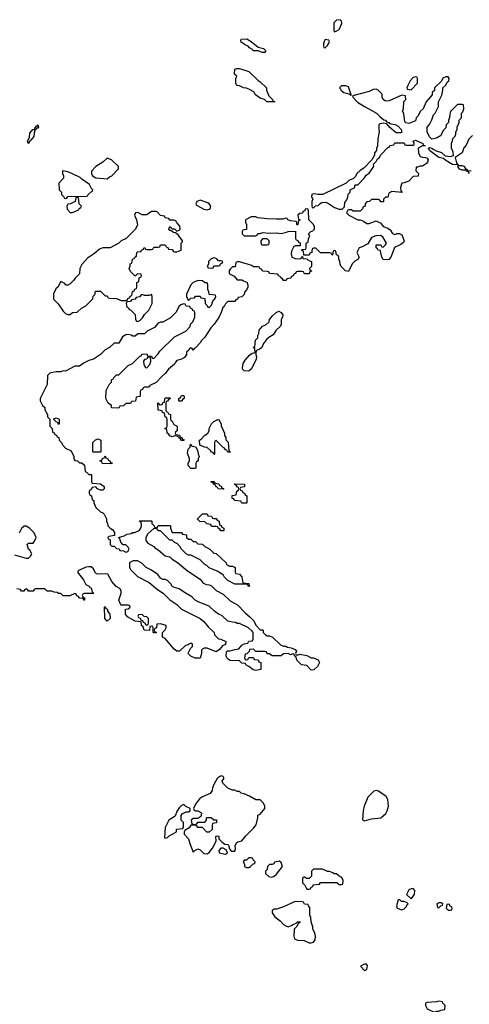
# Model space of a CAD drawing. Header units: inches. Extents: x 2710684 to 2828758, y 857022 to 965663.
# Tile 204 of 256: x 2740274 to 2744153, y 923502 to 931998. Entities that reach past the tile are written whole.
import ezdxf

# ---------------------------------------------------------------- set-up
doc = ezdxf.new("R2010")
doc.units = ezdxf.units.IN
doc.header["$MEASUREMENT"] = 0
doc.layers.add('C7942', color=7, linetype='Continuous')
doc.layers.add('C7943', color=7, linetype='Continuous')

msp = doc.modelspace()

# ---------------------------------------------------------------- linework, layer by layer
at = {"layer": 'C7942', "color": 4, "elevation": 12}
for points in [[(2742617.9, 930000), (2742616.9, 929976.9), (2742622, 929950), (2742650, 929938), (2742690, 929934), (2742702, 929938), (2742707.3, 929952.7), (2742714, 929954), (2742718, 929938), (2742750, 929934), (2742763.6, 929923.6), (2742792.7, 929912.7), (2742791.6, 929868.4), (2742774, 929850), (2742778, 929838), (2742790, 929834), (2742792.7, 929827.3), (2742778, 929822), (2742770, 929806), (2742730, 929806), (2742722, 929822), (2742710, 929826), (2742670, 929826), (2742658, 929822), (2742652.7, 929807.3), (2742638, 929802), (2742632.7, 929787.3), (2742618, 929782), (2742612.7, 929767.3), (2742578, 929762), (2742571.6, 929748.4), (2742550, 929748), (2742542, 929762), (2742526, 929770), (2742522, 929782), (2742507.3, 929787.3), (2742502, 929802), (2742430, 929808), (2742422, 929822), (2742410, 929826), (2742370, 929828), (2742362, 929842), (2742346, 929850), (2742342, 929862), (2742330, 929866), (2742290, 929866), (2742276.4, 929876.4), (2742171.6, 929908.4), (2742152, 929908), (2742138, 929902), (2742134, 929866), (2742110, 929866), (2742090, 929846), (2742082, 929830), (2742082, 929810), (2742084.7, 929804.7), (2742123.6, 929783.6), (2742150, 929754), (2742190, 929754), (2742203.6, 929743.6), (2742232.7, 929732.7), (2742242, 929710), (2742242, 929690), (2742234, 929670), (2742212.7, 929647.3), (2742210, 929626), (2742190, 929606), (2742158, 929602), (2742152.7, 929587.3), (2742138, 929582), (2742130, 929566), (2742070, 929566), (2742050, 929546), (2742036.9, 929523.1), (2742026, 929514), (2742011.3, 929470), (2741990.9, 929429.1), (2741952, 929370), (2741922, 929338), (2741870, 929258), (2741842, 929230), (2741832, 929210), (2741790, 929166), (2741778, 929162), (2741770, 929146), (2741762, 929162), (2741750, 929166), (2741738, 929162), (2741732.7, 929147.3), (2741714, 929130), (2741712, 929110), (2741696.9, 929083.1), (2741671.1, 929068.9), (2741630, 929058), (2741616.9, 929043.1), (2741610, 929026), (2741558, 928982), (2741530, 928946), (2741499.6, 928920.4), (2741450, 928866), (2741398, 928842), (2741390, 928826), (2741350, 928826), (2741338, 928822), (2741332.7, 928807.3), (2741318, 928802), (2741314, 928790), (2741314, 928750), (2741310, 928746), (2741278, 928742), (2741272.7, 928707.3), (2741238, 928702), (2741230, 928686), (2741190, 928686), (2741170, 928666), (2741138, 928662), (2741130, 928646), (2741067.3, 928647.3), (2741066, 928670), (2741038, 928690), (2741018, 928730), (2741020.4, 928799.6), (2741046, 928850), (2741066, 928870), (2741066, 928890), (2741082, 928898), (2741086, 928910), (2741110, 928934), (2741130, 928934), (2741210, 929014), (2741246, 929030), (2741310, 929094), (2741322, 929098), (2741327.3, 929112.7), (2741370, 929114), (2741378, 929098), (2741410, 929094), (2741418, 929078), (2741430, 929074), (2741470, 929114), (2741483.1, 929136.9), (2741610, 929262), (2741706, 929310), (2741746, 929350), (2741748, 929370), (2741768, 929390), (2741786, 929430), (2741786, 929470), (2741782, 929482), (2741767.3, 929487.3), (2741762, 929502), (2741747.3, 929507.3), (2741742, 929522), (2741710, 929526), (2741702, 929542), (2741690, 929546), (2741663.6, 929536.4), (2741650, 929526), (2741622, 929470), (2741573.7, 929426.3), (2741510, 929388), (2741490, 929388), (2741470, 929378), (2741436.9, 929343.1), (2741374, 929310), (2741351.6, 929288.4), (2741292.7, 929287.3), (2741270, 929268), (2741250, 929268), (2741236.4, 929276.4), (2741210, 929282), (2741190, 929278), (2741159.6, 929260.4), (2741130, 929208), (2741090, 929206), (2741050, 929168), (2741010, 929148), (2740970, 929108), (2740935.3, 929084.7), (2740910, 929068.7), (2740870, 929058), (2740830, 929038), (2740790, 929008.7), (2740750, 929008), (2740670, 928966), (2740650, 928968), (2740630, 928959), (2740590, 928959), (2740532.7, 928947.3), (2740512.7, 928927.3), (2740512, 928850), (2740452, 928730), (2740452, 928710), (2740472, 928670), (2740491, 928651), (2740492, 928630), (2740514, 928590), (2740514, 928570), (2740534, 928550), (2740534, 928490), (2740554, 928470), (2740558, 928438), (2740572.7, 928432.7), (2740578, 928418), (2740592.7, 928412.7), (2740598, 928398), (2740612.7, 928392.7), (2740614, 928370), (2740632, 928352), (2740645.4, 928325.4), (2740670, 928302), (2740716.9, 928276.9), (2740742, 928230), (2740742, 928210), (2740750, 928194), (2740774, 928190), (2740790, 928174), (2740810, 928174), (2740832.7, 928152.7), (2740838, 928098), (2740850, 928094), (2740870, 928074), (2740890, 928074), (2740894, 928070), (2740894, 928010), (2740898, 927998), (2740971.6, 927991.6), (2741002, 927970), (2741002, 927950), (2740990, 927938), (2740970, 927938), (2740946, 927950), (2740930, 927966), (2740898, 927962), (2740892.7, 927947.3), (2740874, 927930), (2740874, 927910), (2740878, 927898), (2740894, 927890), (2740898, 927858), (2740914, 927850), (2740914, 927830), (2740932, 927790), (2740970, 927752), (2740990, 927742), (2741002, 927730), (2741022, 927690), (2741022, 927670), (2741031.6, 927651.6), (2741034, 927630), (2741054, 927610), (2741076.9, 927596.9), (2741091.6, 927571.6), (2741092.7, 927547.3), (2741042, 927538), (2741034, 927530), (2741038, 927518), (2741054, 927510), (2741054, 927470), (2741070, 927454), (2741090, 927454), (2741110, 927434), (2741132.7, 927432.7), (2741138, 927418), (2741170, 927414), (2741190, 927402), (2741206, 927410), (2741218, 927430), (2741210, 927446), (2741190, 927466), (2741167.3, 927467.3), (2741146, 927490), (2741138, 927518), (2741126, 927530), (2741176.4, 927543.6), (2741200.4, 927559.6), (2741236.4, 927563.6), (2741248.4, 927571.6), (2741267.3, 927572.7), (2741306, 927590), (2741316.4, 927603.6), (2741326, 927630), (2741322, 927662), (2741307.3, 927667.3), (2741310, 927674), (2741410, 927674), (2741414, 927670), (2741414, 927650), (2741434, 927630), (2741438, 927618), (2741450, 927614), (2741462, 927618), (2741470, 927634), (2741570, 927634), (2741574, 927630), (2741574, 927610), (2741590, 927574), (2741670, 927574), (2741678, 927558), (2741712.7, 927552.7), (2741714, 927530), (2741730, 927514), (2741750, 927514), (2741770, 927494), (2741790, 927494), (2741810, 927474), (2741850, 927472), (2741870, 927452), (2741914, 927430), (2741950, 927394), (2741970, 927392), (2742054, 927310), (2742058, 927298), (2742083.6, 927283.6), (2742110, 927282), (2742134, 927270), (2742134, 927230), (2742138, 927218), (2742170, 927214), (2742191.6, 927191.6), (2742198, 927138), (2742250, 927132), (2742252.7, 927107.3), (2742247.3, 927107.3), (2742242, 927122), (2742230, 927126), (2742130, 927128), (2742070, 927158), (2742038, 927190), (2742028.4, 927208.4), (2741978, 927238), (2741909.1, 927269.1), (2741888.9, 927288.9), (2741870, 927298), (2741830, 927338), (2741750, 927378), (2741730, 927378), (2741710, 927388), (2741668.9, 927428.9), (2741658, 927450), (2741635.3, 927475.3), (2741606, 927490), (2741590, 927506), (2741570, 927506), (2741490, 927586), (2741470, 927586), (2741462, 927602), (2741430, 927606), (2741379.6, 927560.4), (2741362, 927530), (2741363.6, 927503.6), (2741379.6, 927479.6), (2741430.9, 927450.9), (2741439.6, 927439.6), (2741470, 927422), (2741530, 927372), (2741570, 927362), (2741590, 927342), (2741635.3, 927315.3), (2741722, 927242), (2741830, 927171.3), (2741856.9, 927136.9), (2741885.4, 927125.4), (2741910, 927122), (2741930, 927112), (2741970, 927072), (2742030, 927042), (2742090, 926982), (2742152, 926950), (2742219.6, 926879.6), (2742263.6, 926843.6), (2742294, 926810), (2742310, 926774), (2742350, 926734), (2742370, 926734), (2742374, 926730), (2742374, 926710), (2742394, 926690), (2742410, 926682), (2742430, 926682), (2742454, 926670), (2742523.6, 926603.6), (2742550, 926592), (2742570, 926592), (2742583.6, 926583.6), (2742616.9, 926576.9), (2742650, 926562), (2742662, 926550), (2742654, 926530), (2742658, 926518), (2742670, 926514), (2742690, 926522), (2742750, 926511.3), (2742790, 926492), (2742810, 926492), (2742850, 926474), (2742862, 926450), (2742843.6, 926416.4), (2742811.6, 926388.4), (2742790, 926386), (2742750, 926426), (2742706, 926430), (2742666, 926470), (2742658, 926498), (2742646, 926510), (2742642, 926522), (2742630, 926526), (2742610, 926518), (2742590, 926528), (2742550, 926526), (2742530, 926508), (2742452.7, 926507.3), (2742430, 926526), (2742410, 926526), (2742402, 926542), (2742390, 926546), (2742310, 926546), (2742290, 926566), (2742258, 926562), (2742252.7, 926547.3), (2742232.7, 926527.3), (2742218, 926522), (2742214, 926490), (2742218, 926478), (2742230, 926474), (2742242, 926478), (2742250, 926494), (2742290, 926494), (2742298, 926478), (2742330, 926474), (2742338, 926458), (2742354, 926450), (2742354, 926390), (2742310, 926382), (2742287, 926387), (2742250, 926418), (2742226, 926430), (2742222, 926442), (2742190, 926446), (2742170, 926466), (2742091.1, 926468.9), (2742076.5, 926476.5), (2742062, 926490), (2742054, 926510), (2742058, 926542), (2742068, 926552), (2742090, 926552), (2742130, 926564.7), (2742166, 926570), (2742190, 926602), (2742210, 926612), (2742242, 926618), (2742250, 926634), (2742282, 926638), (2742287.3, 926652.7), (2742288, 926710), (2742280.4, 926720.4), (2742248.9, 926748.9), (2742170, 926788), (2742148.9, 926788.9), (2742136.4, 926796.4), (2742110, 926798), (2742069.1, 926809.1), (2742018, 926858), (2741990, 926868.7), (2741958, 926890), (2741910, 926938), (2741814.6, 926974.6), (2741789.1, 926989.1), (2741758, 927018), (2741694.6, 927054.6), (2741650, 927088), (2741610, 927098), (2741590, 927108), (2741578, 927130), (2741550, 927158), (2741530, 927168), (2741508.4, 927168.4), (2741490, 927178), (2741466, 927210), (2741410, 927248), (2741366, 927270), (2741328.4, 927308.4), (2741290, 927328), (2741252.7, 927327.3), (2741224.7, 927315.3), (2741222, 927310), (2741222, 927270), (2741232, 927250), (2741290, 927192), (2741390, 927142), (2741462, 927082), (2741512, 927050), (2741570, 926992), (2741630.9, 926950.9), (2741670, 926912), (2741830, 926832), (2741863.6, 926803.6), (2741899.6, 926759.6), (2741951.1, 926711.1), (2741954, 926690), (2741990, 926654), (2742010, 926652), (2742051.1, 926631.1), (2742050, 926606), (2742024.7, 926595.3), (2741996.9, 926563.1), (2741970, 926542), (2741890, 926574), (2741864.7, 926575.3), (2741854, 926570), (2741843.6, 926556.4), (2741842, 926530), (2741830, 926488), (2741788.4, 926488.4), (2741750, 926506), (2741730, 926526), (2741728.4, 926531.6), (2741747.3, 926572.7), (2741766, 926590), (2741766, 926610), (2741756.4, 926616.4), (2741743.6, 926616.4), (2741719.6, 926600.4), (2741703.6, 926596.4), (2741654, 926550), (2741630, 926548.7), (2741605.6, 926565.6), (2741530, 926658), (2741506, 926670), (2741506, 926710), (2741530, 926734), (2741538, 926750), (2741538, 926770), (2741490, 926786), (2741458, 926782), (2741454, 926750), (2741438, 926742), (2741434, 926730), (2741438, 926718), (2741452.7, 926712.7), (2741450, 926706), (2741430, 926706), (2741426, 926710), (2741426, 926750), (2741422, 926762), (2741410, 926766), (2741398, 926762), (2741392.7, 926727.3), (2741348.9, 926728.9), (2741338, 926758), (2741326, 926770), (2741322, 926802), (2741270, 926808), (2741204, 926844), (2741187.3, 926867.3), (2741187.3, 926912.7), (2741210, 926914), (2741226, 926930), (2741222, 926942), (2741210, 926946), (2741150, 926946), (2741146, 926950), (2741128, 926990), (2741148.7, 927050), (2741148.7, 927070), (2741138, 927090), (2741106.6, 927106.6), (2741068.7, 927150), (2741033.2, 927213.2), (2741010, 927217.2), (2740952.7, 927212.7), (2740937.2, 927217.2), (2740926.3, 927226.3), (2740910, 927258), (2740890, 927275.3), (2740870, 927278), (2740845.4, 927274.6), (2740778, 927242), (2740774, 927230), (2740825.4, 927165.4), (2740845.4, 927125.4), (2740874, 927110), (2740878, 927098), (2740890, 927094), (2740898, 927058), (2740914, 927050), (2740910, 927046), (2740830, 927046), (2740818, 927042), (2740814, 927030), (2740818, 927018), (2740834, 927010), (2740834, 926990), (2740830, 926988), (2740822, 927002), (2740790, 927006), (2740782, 927022), (2740767.3, 927027.3), (2740762, 927042), (2740750, 927046), (2740707.3, 927027.3), (2740650, 927026), (2740630, 927046), (2740610, 927046), (2740596.4, 927056.4), (2740570, 927058), (2740550, 927066), (2740510, 927066), (2740490, 927086), (2740410, 927086), (2740398, 927082), (2740390, 927066), (2740350, 927066), (2740342, 927082), (2740330, 927086), (2740318, 927082), (2740310, 927066), (2740290, 927066), (2740282, 927082), (2740250, 927086)], [(2740941.9, 930000), (2740919.8, 929980.2), (2740859.6, 929940.4), (2740810, 929886), (2740792, 929850), (2740790, 929806), (2740751.6, 929768.4), (2740742, 929750), (2740710, 929718), (2740690, 929708), (2740670, 929706), (2740662, 929722), (2740630, 929738), (2740622, 929730), (2740606, 929694), (2740584.5, 929675.5), (2740566.4, 929633.6), (2740566.4, 929586.4), (2740606.4, 929546.4), (2740650, 929482), (2740670, 929462), (2740690, 929454), (2740710, 929454), (2740728.4, 929471.6), (2740770, 929474), (2740806, 929510), (2740846, 929530), (2740906, 929590), (2740908.4, 929611.6), (2740926, 929630), (2740926, 929650), (2740930, 929654), (2740970, 929654), (2741010, 929614), (2741030, 929614), (2741038, 929598), (2741050, 929594), (2741110, 929592), (2741150, 929574), (2741190, 929574), (2741202, 929578), (2741207.3, 929592.7), (2741222, 929598), (2741227.3, 929612.7), (2741242, 929618), (2741247.3, 929652.7), (2741262, 929658), (2741267.3, 929672.7), (2741282, 929678), (2741286, 929690), (2741286, 929730), (2741302, 929738), (2741306, 929770), (2741322, 929778), (2741326, 929790), (2741322, 929802), (2741290, 929806), (2741272.7, 929787.3), (2741267.3, 929787.3), (2741230, 929826), (2741218, 929850), (2741226, 929870), (2741227.3, 929892.7), (2741242, 929898), (2741247.3, 929932.7), (2741262, 929938), (2741266, 929950), (2741282, 929958), (2741286, 929990), (2741290, 929994), (2741322, 929998), (2741322.7, 930000)], [(2741597, 930000), (2741598, 929998), (2741610, 929994), (2741630, 929994), (2741643.5, 930000)], [(2742795.2, 930000), (2742794, 929990), (2742778, 929982), (2742772.7, 929967.3), (2742726, 929966), (2742722.2, 930000)], [(2742977.8, 930000), (2742974, 929970), (2742970, 929966), (2742962, 929982), (2742950, 929986), (2742870, 929986), (2742856, 930000)], [(2743187, 930000), (2743182, 929990), (2743202, 929950), (2743191, 929929), (2743166.4, 929913.6), (2743142, 929890), (2743110, 929826), (2743086, 929830), (2743046, 929870), (2743038, 929890), (2743036.4, 929916.4), (2743026, 929930), (2743026, 929950), (2743022, 929962), (2743006, 929970), (2743002.2, 930000)], [(2743495.1, 930000), (2743476, 929950), (2743458, 929930), (2743450, 929925.2), (2743409.5, 929929.5), (2743399, 929950), (2743387.4, 930000)], [(2740230, 927381), (2740328.4, 927351.6), (2740350, 927352), (2740368, 927370), (2740378, 927390), (2740360.4, 927420.4), (2740349.1, 927429.1), (2740338, 927470), (2740350, 927482), (2740390, 927482), (2740403.1, 927496.9), (2740415.3, 927530), (2740398, 927570), (2740358, 927610), (2740330, 927628), (2740312.7, 927627.3), (2740290, 927606), (2740270, 927566)]]:
    msp.add_lwpolyline(points, dxfattribs=at)
at = {"layer": 'C7942', "color": 4}
for points, elevation in [([(2741950, 929942), (2741926.4, 929933.6), (2741902, 929910), (2741902, 929890), (2741894, 929870), (2741898, 929858), (2741930, 929854), (2741942, 929858), (2741950, 929874), (2741990, 929874), (2742002, 929878), (2742007.3, 929892.7), (2742022, 929898), (2742026, 929910), (2742010, 929918), (2741990, 929918), (2741974.6, 929934.6), (2741960.4, 929940.4)], 12), ([(2741810, 929748), (2741771.1, 929728.9), (2741751.1, 929708.9), (2741712, 929630), (2741712, 929610), (2741723.6, 929583.6), (2741730, 929574), (2741750, 929594), (2741782, 929598), (2741790, 929612), (2741831.6, 929611.6), (2741838, 929598), (2741872.7, 929592.7), (2741874, 929550), (2741892.7, 929532.7), (2741898, 929518), (2741910, 929514), (2741930, 929534), (2741942, 929578), (2741958, 929590), (2741966, 929610), (2741962, 929622), (2741907.3, 929627.3), (2741906, 929650), (2741898, 929670), (2741898, 929710), (2741890, 929726), (2741870, 929726), (2741850, 929746)], 12), ([(2741410, 929626), (2741390, 929618), (2741350, 929618), (2741330, 929626), (2741318, 929622), (2741310, 929606), (2741278, 929602), (2741270, 929586), (2741238, 929582), (2741230, 929566), (2741198, 929562), (2741194, 929550), (2741198, 929518), (2741212.7, 929512.7), (2741218, 929498), (2741230, 929494), (2741270, 929454), (2741272.7, 929412.7), (2741278, 929398), (2741290, 929394), (2741310, 929402), (2741334.6, 929425.4), (2741350, 929454), (2741388.4, 929491.6), (2741418, 929550), (2741418, 929610)], 12), ([(2742250, 928965.2), (2742210, 928968.7), (2742200.2, 928980.2), (2742195.3, 928990), (2742202, 929030), (2742220.2, 929059.8), (2742256.4, 929103.6), (2742280.4, 929119.6), (2742298, 929122), (2742306, 929130), (2742302, 929162), (2742288, 929170), (2742302, 929178), (2742308.4, 929231.6), (2742327.3, 929252.7), (2742328.4, 929271.6), (2742338, 929290), (2742340.4, 929319.6), (2742370, 929354), (2742396.4, 929363.6), (2742426, 929390), (2742428.4, 929411.6), (2742456.4, 929443.6), (2742486, 929470), (2742510, 929482), (2742530, 929471.3), (2742542.8, 929450), (2742541, 929430), (2742531, 929410), (2742530.7, 929370), (2742525.5, 929354.5), (2742484.1, 929315.9), (2742461.4, 929278.6), (2742423.5, 929256.5), (2742402.8, 929237.2), (2742376.9, 929203.1), (2742362, 929170), (2742350, 929158), (2742318, 929142), (2742312.7, 929127.3), (2742312, 929110), (2742318, 929090), (2742314.8, 929070), (2742274.6, 928985.4)], 12), ([(2741390, 929086), (2741378, 929082), (2741372, 929068), (2741350, 929066), (2741342, 929050), (2741343.6, 929023.6), (2741358, 928998), (2741370, 928994), (2741396.4, 929023.6), (2741406, 929050), (2741402, 929082)], 12), ([(2741650, 928706), (2741646, 928710), (2741646, 928730), (2741662, 928738), (2741670, 928754), (2741690, 928754), (2741694, 928750), (2741694, 928730), (2741678, 928722), (2741670, 928706)], 12), ([(2741670, 928366), (2741662, 928382), (2741646, 928390), (2741642, 928402), (2741610, 928406), (2741590, 928398), (2741568.4, 928408.4), (2741562, 928422), (2741546, 928430), (2741542, 928462), (2741526, 928470), (2741542, 928478), (2741546, 928490), (2741546, 928550), (2741542, 928562), (2741528, 928570), (2741522, 928602), (2741507.3, 928607.3), (2741502, 928622), (2741467.3, 928627.3), (2741466, 928690), (2741470, 928692), (2741478, 928678), (2741490, 928674), (2741502, 928678), (2741510, 928694), (2741522, 928698), (2741526, 928730), (2741530, 928734), (2741570, 928734), (2741574, 928730), (2741558, 928722), (2741550, 928706), (2741538, 928702), (2741534, 928690), (2741534, 928630), (2741538, 928618), (2741550, 928614), (2741558, 928598), (2741574, 928590), (2741574, 928550), (2741578, 928538), (2741590, 928534), (2741604.7, 928504.7), (2741634, 928490), (2741634, 928450), (2741618, 928442), (2741614, 928430), (2741618, 928418), (2741652.7, 928412.7), (2741658, 928398), (2741672.7, 928392.7), (2741678, 928378), (2741692.7, 928372.7), (2741690, 928366)], 12), ([(2740610, 928506), (2740602, 928522), (2740587.3, 928527.3), (2740567.3, 928547.3), (2740567.3, 928552.7), (2740590, 928562), (2740614, 928550), (2740614, 928510)], 12), ([(2742070, 928266), (2742062, 928282), (2742050, 928286), (2742042, 928302), (2742030, 928306), (2741970, 928366), (2741958, 928362), (2741954, 928350), (2741954, 928250), (2741950, 928246), (2741942, 928262), (2741930, 928266), (2741920.4, 928280.4), (2741890, 928306), (2741868.4, 928308.4), (2741827.3, 928327.3), (2741826, 928370), (2741840.4, 928379.6), (2741868.9, 928411.1), (2741898, 928430), (2741908, 928450), (2741908.9, 928471.1), (2741930, 928512), (2741950, 928532), (2741990, 928552), (2742011.6, 928511.6), (2742012.7, 928492.7), (2742042, 928430), (2742042, 928410), (2742051.6, 928391.6), (2742052.7, 928372.7), (2742071.6, 928351.6), (2742078, 928278), (2742094, 928270), (2742090, 928266)], 12), ([(2740910, 928266), (2740906, 928270), (2740906, 928350), (2740927.3, 928372.7), (2740950, 928382), (2740974, 928370), (2740974, 928270), (2740970, 928266)], 12), ([(2741750, 928126), (2741728, 928150), (2741728.9, 928171.1), (2741738, 928190), (2741738, 928210), (2741722, 928258), (2741728.4, 928291.6), (2741746, 928310), (2741746, 928330), (2741750, 928334), (2741758, 928318), (2741792.7, 928312.7), (2741811.6, 928271.6), (2741812.7, 928252.7), (2741822, 928230), (2741814, 928210), (2741814, 928190), (2741798, 928182), (2741794, 928170), (2741794, 928130), (2741790, 928126)], 12), ([(2741070, 928166), (2740992.7, 928167.3), (2740986, 928170), (2740982, 928182), (2740966, 928190), (2740982, 928198), (2740987.3, 928212.7), (2741002, 928218), (2741010, 928234), (2741018, 928218), (2741034, 928210), (2741038, 928198), (2741052.7, 928192.7), (2741058, 928178), (2741072.7, 928172.7)], 12), ([(2742030, 927946), (2741986, 927950), (2741982, 927962), (2741970, 927966), (2741962, 927982), (2741950, 927986), (2741942, 928002), (2741927.3, 928007.3), (2741927.3, 928012.7), (2741950, 928014), (2741958, 927998), (2741992.7, 927992.7), (2741998, 927978), (2742012.7, 927972.7), (2742018, 927958), (2742034, 927950)], 12), ([(2742190, 927826), (2742182, 927842), (2742128.4, 927848.4), (2742122, 927862), (2742107.3, 927867.3), (2742107.3, 927892.7), (2742142, 927898), (2742146, 927930), (2742162, 927938), (2742166, 927950), (2742162, 927962), (2742150, 927966), (2742142, 927982), (2742130, 927986), (2742127.3, 927992.7), (2742214, 927990), (2742212.7, 927967.3), (2742178, 927962), (2742174, 927950), (2742178, 927938), (2742192.7, 927932.7), (2742198, 927918), (2742212.7, 927912.7), (2742218, 927898), (2742234, 927890), (2742234, 927830), (2742230, 927826)], 12), ([(2741950, 927694), (2741970, 927694), (2741978, 927678), (2741994, 927670), (2741998, 927638), (2742012.7, 927632.7), (2742018, 927618), (2742034, 927610), (2742034, 927590), (2742030, 927586), (2742010, 927586), (2742002, 927602), (2741986, 927610), (2741982, 927622), (2741970, 927626), (2741930, 927626), (2741922, 927642), (2741888.4, 927648.4), (2741870, 927666), (2741828.4, 927668.4), (2741808.4, 927688.4), (2741808.4, 927691.6), (2741850, 927734), (2741890, 927734), (2741898, 927718), (2741930, 927714), (2741938, 927698)], 12), ([(2741030, 926808), (2741008.7, 926830), (2741006, 926930), (2741010, 926934), (2741018, 926918), (2741031.6, 926911.6), (2741032.7, 926892.7), (2741052.7, 926867.3), (2741054, 926830)], 12), ([(2741330, 926866), (2741298, 926862), (2741294, 926850), (2741298, 926838), (2741312.7, 926832.7), (2741318, 926818), (2741332.7, 926812.7), (2741338, 926798), (2741352.7, 926792.7), (2741358, 926778), (2741370, 926774), (2741382, 926778), (2741386, 926790), (2741386, 926830), (2741370, 926846), (2741347.3, 926847.3)], 12), ([(2742012.9, 925472.9), (2741990, 925461.2), (2741978.8, 925450), (2741950, 925398), (2741938.8, 925370), (2741934.8, 925345.2), (2741918, 925322), (2741850, 925293.2), (2741824.5, 925275.5), (2741791.3, 925230), (2741774, 925190), (2741778, 925178), (2741792, 925172), (2741811.1, 925171.1), (2741836.9, 925156.9), (2741842, 925150), (2741838, 925122), (2741810, 925106), (2741770, 925106), (2741754, 925090), (2741758, 925058), (2741790, 925054), (2741802, 925058), (2741810, 925074), (2741870, 925074), (2741886, 925090), (2741886, 925110), (2741890, 925114), (2741927.3, 925112.7), (2741950, 925094), (2741972, 925092), (2741972.7, 925067.3), (2741938, 925062), (2741934, 925050), (2741934, 925010), (2741910, 924986), (2741887.3, 924987.3), (2741850, 925026), (2741810, 925028), (2741802, 925042), (2741790, 925046), (2741750, 925046), (2741736, 925024), (2741698, 925002), (2741694, 924990), (2741694, 924970), (2741731.3, 924930), (2741741, 924890), (2741770, 924814), (2741786, 924830), (2741810, 924842), (2741830, 924834), (2741863.6, 924803.6), (2741890, 924801), (2741910, 924812), (2741938, 924850), (2741968, 924910), (2741966, 924950), (2741970, 924954), (2741992.7, 924952.7), (2741992, 924930), (2742019.6, 924899.6), (2742043.6, 924883.6), (2742070, 924882), (2742076, 924876), (2742083.6, 924843.6), (2742091.6, 924831.6), (2742103.6, 924823.6), (2742130, 924822), (2742137.2, 924842.8), (2742134, 924870), (2742144, 924896), (2742155.3, 924904.7), (2742190, 924912), (2742225.2, 924954.8), (2742295.1, 925024.9), (2742314, 925050), (2742328, 925110), (2742327.3, 925132.7), (2742350, 925142), (2742388, 925190), (2742388, 925210), (2742376.4, 925236.4), (2742350, 925266), (2742310, 925266), (2742256.4, 925296.4), (2742210, 925318), (2742184.7, 925324.7), (2742170, 925338), (2742150, 925338), (2742130, 925348), (2742110, 925348), (2742070, 925366), (2742026, 925410), (2742022, 925430), (2742034, 925446), (2742034.6, 925454.6), (2742028.7, 925468.7)], 16), ([(2743350, 925346), (2743330, 925341.2), (2743278.8, 925290), (2743246.8, 925210), (2743236, 925170), (2743232, 925092), (2743250, 925084.7), (2743310, 925100.7), (2743390, 925111), (2743432.1, 925147.9), (2743445.2, 925170), (2743455.1, 925210), (2743449.4, 925270), (2743434.3, 925294.3), (2743370, 925340.9)], 16), ([(2741690, 925226), (2741670, 925218), (2741650, 925198), (2741630, 925166), (2741616, 925124), (2741562, 925090), (2741530, 925026), (2741522, 924942), (2741530, 924934), (2741550, 924942), (2741564, 924956), (2741626, 924990), (2741627.3, 925012.7), (2741682, 925018), (2741687.3, 925032.7), (2741688, 925070), (2741668, 925090), (2741668.4, 925131.6), (2741675.3, 925144.7), (2741688.4, 925151.6), (2741710, 925162), (2741730, 925162), (2741746, 925170), (2741746, 925190), (2741708.4, 925208.4)], 16), ([(2742030, 924848), (2742010, 924848), (2741992, 924830), (2741994, 924810), (2742050, 924798), (2742068, 924810), (2742055.3, 924835.3)], 16), ([(2742270, 924766), (2742250, 924766), (2742230, 924746), (2742210, 924746), (2742202, 924730), (2742214, 924710), (2742214, 924690), (2742230, 924682), (2742250, 924682), (2742266, 924690), (2742287.3, 924712.7), (2742302, 924718), (2742306, 924730), (2742287.3, 924747.3), (2742282, 924762)], 16), ([(2742516.4, 924736.4), (2742472.7, 924727.3), (2742465.4, 924714.6), (2742451.1, 924708.9), (2742430, 924708), (2742412, 924690), (2742410, 924666), (2742394, 924650), (2742394, 924630), (2742423.6, 924603.6), (2742450, 924598), (2742470, 924606), (2742490, 924624.7), (2742542, 924690), (2742530, 924726)], 16), ([(2742810, 924668), (2742792, 924650), (2742792, 924608), (2742772.7, 924587.3), (2742748, 924588), (2742730, 924598), (2742722, 924598), (2742714, 924590), (2742714, 924550), (2742734, 924530), (2742750, 924494), (2742770, 924494), (2742782, 924498), (2742788, 924512), (2742802, 924518), (2742807.3, 924532.7), (2742862, 924538), (2742870, 924554), (2743010, 924554), (2743030, 924534), (2743050, 924534), (2743062, 924538), (2743066, 924570), (2743054.6, 924594.6), (2743030, 924606), (2743007.3, 924627.3), (2742988.4, 924628.4), (2742976.4, 924636.4), (2742947.3, 924647.3), (2742928.4, 924648.4), (2742887.3, 924667.3)], 16), ([(2743670, 924502), (2743650, 924499), (2743632, 924490), (2743612, 924450), (2743650, 924412), (2743681.2, 924450), (2743684, 924484)], 16), ([(2742650, 924388), (2742550, 924342), (2742490, 924322), (2742470, 924322), (2742452, 924310), (2742452, 924290), (2742475.3, 924255.3), (2742521.4, 924221.4), (2742550.5, 924190.5), (2742570, 924178.8), (2742590, 924171.3), (2742619, 924181), (2742630, 924191.3), (2742658, 924202), (2742670, 924212), (2742694, 924214), (2742690, 924206), (2742678, 924202), (2742662, 924170), (2742642, 924150), (2742638, 924090), (2742645.4, 924065.4), (2742670, 924054), (2742728, 924052), (2742770, 924030.8), (2742790, 924030.8), (2742810, 924038), (2742822.7, 924057.3), (2742826.6, 924090), (2742819.5, 924119.5), (2742804, 924150), (2742802, 924170), (2742787.3, 924212.7), (2742786, 924250), (2742778, 924270), (2742778, 924338), (2742766, 924350), (2742762, 924362), (2742730, 924366), (2742722, 924382), (2742710, 924386)], 16), ([(2743550, 924406), (2743538, 924402), (2743524.7, 924350), (2743531.6, 924331.6), (2743570, 924318), (2743590, 924326.8), (2743610, 924344.7), (2743616.4, 924363.6), (2743626, 924370), (2743618, 924378), (2743590, 924388), (2743568.4, 924388.4)], 16), ([(2743910, 924378), (2743890, 924378), (2743874, 924370), (2743878, 924338), (2743890, 924334), (2743907.3, 924352.7), (2743922, 924358), (2743926, 924370)], 16), ([(2743970, 924366), (2743958, 924362), (2743954, 924330), (2743970, 924314), (2743990, 924314), (2744002, 924318), (2744006, 924330), (2744002, 924342), (2743987.3, 924347.3), (2743982, 924362)], 16), ([(2743250, 923848), (2743214, 923830), (2743250, 923792), (2743270, 923802), (2743275.3, 923835.3), (2743267.3, 923847.3)], 16), ([(2743890, 923528), (2743870, 923522), (2743790, 923518), (2743774, 923510), (2743774, 923490), (2743790, 923462), (2743850, 923434), (2743870, 923442), (2743890, 923442), (2743908.4, 923451.6), (2743942, 923458), (2743946, 923490), (2743926, 923510), (2743922, 923522)], 16)]:
    msp.add_lwpolyline(points, close=True, dxfattribs=dict(at, elevation=elevation))
at = {"layer": 'C7943', "color": 4}
for points, elevation in [([(2743038, 931998), (2743006.4, 931993.6), (2742984.7, 931970), (2742983.6, 931903.6), (2742990, 931894), (2743010, 931902), (2743030, 931914), (2743054.6, 931965.4), (2743050, 931986)], 12), ([(2742370, 931714), (2742330, 931728), (2742288.4, 931728.4), (2742282, 931742), (2742256.4, 931756.4), (2742246, 931770), (2742220.2, 931780.2), (2742185.2, 931805.2), (2742182, 931818), (2742186, 931830), (2742232.2, 931832.2), (2742271, 931810), (2742330, 931762), (2742376, 931750), (2742398.8, 931730), (2742390, 931715.3)], 8), ([(2742910, 931826), (2742902, 931810), (2742894, 931790), (2742894, 931770), (2742898, 931758), (2742910, 931754), (2742930, 931774), (2742938, 931790), (2742946, 931810), (2742942, 931822)], 12), ([(2742470, 931288), (2742406, 931290), (2742386, 931310), (2742350, 931322), (2742308, 931350), (2742294.6, 931374.6), (2742256.4, 931396.4), (2742230, 931408), (2742206, 931410), (2742170, 931428), (2742148, 931430), (2742138, 931450), (2742138, 931490), (2742146, 931510), (2742128.4, 931528.4), (2742128.9, 931571.1), (2742143.1, 931576.9), (2742170, 931578), (2742251.1, 931551.1), (2742330, 931472), (2742350, 931462), (2742402, 931410), (2742404.7, 931390), (2742422, 931342), (2742454, 931310), (2742458, 931298), (2742474, 931290)], 8), ([(2743690, 931506), (2743670, 931498), (2743642, 931470), (2743622, 931430), (2743614, 931410), (2743618, 931398), (2743650, 931394), (2743706, 931450), (2743706, 931490), (2743702, 931502)], 12), ([(2743088.4, 931428.4), (2743051.6, 931428.4), (2743032, 931410), (2743041, 931401), (2743044, 931390), (2743071, 931370), (2743116.9, 931356.9), (2743130, 931347.3), (2743138, 931350), (2743127.3, 931367.3), (2743110, 931418)], 12), ([(2740350, 930929), (2740346, 930930), (2740342, 930950), (2740358, 930982), (2740361.2, 931018.8), (2740386, 931050), (2740406, 931054), (2740408, 931070), (2740431.6, 931091.6), (2740436, 931070), (2740430, 931062), (2740418, 931062), (2740402, 931038), (2740394.8, 930990), (2740370, 930958), (2740363.6, 930956.4)], 8), ([(2741030, 930802), (2740990.9, 930769.1), (2740932, 930730), (2740894, 930690), (2740894, 930670), (2740902, 930650), (2740930, 930632), (2741030, 930624.7), (2741050, 930642), (2741070, 930652), (2741126, 930710), (2741126, 930730), (2741066, 930790)], 12), ([(2740646.8, 930693.2), (2740642, 930690), (2740642, 930670), (2740652, 930650), (2740652, 930630), (2740612.7, 930587.3), (2740614, 930530), (2740634, 930510), (2740634, 930490), (2740654, 930470), (2740658, 930458), (2740670, 930454), (2740682, 930458), (2740690, 930472), (2740850, 930474), (2740862, 930478), (2740866, 930490), (2740890, 930514), (2740902, 930518), (2740906, 930530), (2740896.4, 930536.4), (2740875.1, 930575.1), (2740810, 930621.2), (2740795.9, 930635.9), (2740730, 930669.3), (2740690, 930684)], 12), ([(2740770, 930466), (2740758, 930462), (2740754, 930430), (2740711.6, 930408.4), (2740690, 930406), (2740682, 930390), (2740683.6, 930363.6), (2740710, 930334), (2740730, 930334), (2740750, 930342), (2740782, 930358), (2740786, 930370), (2740802, 930378), (2740806, 930390), (2740788.4, 930408.4), (2740782, 930462)], 12), ([(2741830, 930442), (2741802, 930430), (2741794, 930410), (2741798, 930398), (2741863.6, 930363.6), (2741890, 930358), (2741910, 930362), (2741918, 930370), (2741922, 930390), (2741910, 930408), (2741897.2, 930417.2)], 12), ([(2742410, 930106), (2742370, 930106), (2742354, 930090), (2742358, 930058), (2742370, 930054), (2742410, 930054), (2742422, 930058), (2742426, 930070), (2742426, 930090)], 12)]:
    msp.add_lwpolyline(points, close=True, dxfattribs=dict(at, elevation=elevation))
at = {"layer": 'C7943', "color": 4, "elevation": 12}
for points in [[(2744182, 930998), (2744150, 930966), (2744126, 930914), (2744106.4, 930893.6), (2744090.8, 930849.2), (2744032, 930810), (2744041.4, 930761.4), (2744058, 930742), (2744048.4, 930748.4), (2744035.3, 930744.7), (2744008.1, 930748.1), (2743950, 930782), (2743930, 930801.2), (2743889.6, 930809.6), (2743810, 930869), (2743802, 930890), (2743810, 930896), (2743830, 930890.7), (2743840.5, 930880.5), (2743867.3, 930867.3), (2743911.8, 930851.8), (2743944.5, 930824.5), (2743990, 930817.3), (2744015.3, 930824.7), (2744013.6, 930853.6), (2743998, 930890), (2743998, 930930), (2744007.3, 930952.7), (2744010, 930974), (2744030, 930994), (2744038, 931010), (2744038, 931030), (2744048, 931050), (2744048.4, 931071.6), (2744066, 931110), (2744066, 931130), (2744086, 931150), (2744086, 931190), (2744096.4, 931203.6), (2744106, 931230), (2744102, 931262), (2744090, 931266), (2744050, 931266), (2743990, 931206), (2743983.6, 931183.6), (2743982, 931150), (2743974, 931130), (2743974, 931110), (2743954, 931090), (2743950, 931066), (2743930, 931046), (2743903.6, 930996.4), (2743870, 930975.3), (2743830, 930968), (2743810, 930986), (2743788.4, 931031.6), (2743788.4, 931071.6), (2743810, 931094), (2743830, 931134), (2743844, 931176), (2743858, 931190), (2743888, 931250), (2743888, 931290), (2743914.6, 931345.4), (2743926, 931390), (2743926, 931410), (2743950, 931434), (2743962, 931458), (2743975.3, 931470), (2743978, 931490), (2743970, 931506), (2743950, 931506), (2743925.4, 931494.6), (2743912.7, 931467.3), (2743854, 931410), (2743852.7, 931387.3), (2743834, 931370), (2743834, 931350), (2743782, 931290), (2743754, 931230), (2743730, 931206), (2743711.6, 931168.4), (2743694, 931150), (2743690, 931126), (2743630, 931101.2), (2743606.8, 931106.8), (2743598, 931118), (2743588.4, 931188.4), (2743578, 931210), (2743586, 931230), (2743588.4, 931291.6), (2743606, 931310), (2743602, 931342), (2743570, 931346), (2743462, 931298), (2743430, 931295.3), (2743410, 931308), (2743401.2, 931330), (2743402, 931350), (2743398, 931358), (2743366, 931390), (2743350, 931398), (2743323.6, 931396.4), (2743290, 931378), (2743156.9, 931343.1), (2743146, 931334), (2743147.3, 931330), (2743187.3, 931287.3), (2743247.5, 931247.5), (2743286.8, 931230), (2743351.9, 931191.9), (2743381.2, 931161.2), (2743414.9, 931134.9), (2743430.6, 931130), (2743437.3, 931117.3), (2743458, 931110), (2743463.5, 931103.5), (2743512.8, 931092.8), (2743539, 931079), (2743564, 931050), (2743572, 931028), (2743558, 931022), (2743522, 931022), (2743467.6, 931067.6), (2743440.4, 931100.4), (2743410, 931103.7), (2743380.7, 931099.3), (2743371.3, 931090), (2743371.3, 931050), (2743376, 931030), (2743364.7, 930970), (2743362, 930910), (2743352.7, 930887.3), (2743351.6, 930868.4), (2743334, 930850), (2743334, 930830), (2743312.7, 930787.3), (2743243.6, 930716.4), (2743210, 930698), (2743182, 930670), (2743170, 930646), (2743152.7, 930627.3), (2743114, 930610), (2743090, 930586), (2742890, 930488.7), (2742850, 930488.7), (2742810, 930495.3), (2742794, 930490), (2742792, 930470), (2742802, 930450), (2742794, 930430), (2742794, 930390), (2742798, 930378), (2742810, 930374), (2742827.3, 930392.7), (2742850, 930394), (2742867.3, 930412.7), (2742880.4, 930419.6), (2742910, 930424.7), (2742930, 930418), (2742990, 930376), (2743030, 930362), (2743056.4, 930363.6), (2743076.4, 930383.6), (2743080.4, 930419.6), (2743096.4, 930443.6), (2743106, 930470), (2743107.3, 930492.7), (2743126, 930510), (2743126, 930530), (2743166, 930550), (2743166, 930570), (2743170, 930574), (2743190, 930574), (2743250, 930634), (2743263.1, 930656.9), (2743290, 930674), (2743328, 930730), (2743327.3, 930752.7), (2743350, 930774), (2743362, 930798), (2743374.6, 930805.4), (2743388.7, 930831.3), (2743450, 930894), (2743462, 930898), (2743467.3, 930912.7), (2743502, 930918), (2743510, 930934), (2743590, 930934), (2743598, 930918), (2743610, 930914), (2743670, 930914), (2743678, 930922), (2743678, 930930), (2743668, 930950), (2743690, 930958), (2743752, 930930), (2743754, 930914), (2743772, 930910), (2743750, 930909.2), (2743712, 930890), (2743714, 930850), (2743730, 930818), (2743750, 930811), (2743774, 930810), (2743790, 930802), (2743798, 930790), (2743792, 930770), (2743783.6, 930756.4), (2743750, 930735.3), (2743730, 930735.3), (2743706, 930726), (2743694, 930726), (2743692.7, 930692.7), (2743714, 930670), (2743712.7, 930647.3), (2743670, 930646), (2743630, 930606), (2743591.1, 930588.9), (2743570, 930586), (2743558, 930550), (2743562, 930522), (2743572.7, 930507.3), (2743484.7, 930515.3), (2743458, 930502), (2743450, 930466), (2743430, 930466), (2743414, 930450), (2743414, 930430), (2743410, 930426), (2743390, 930426), (2743382, 930442), (2743370, 930446), (2743310, 930446), (2743291.6, 930428.4), (2743270, 930426), (2743254, 930410), (2743254, 930390), (2743238, 930382), (2743232.7, 930367.3), (2743210, 930346), (2743150, 930346), (2743136.4, 930356.4), (2743110, 930358), (2743104.7, 930355.3), (2743094, 930330), (2743114, 930310), (2743190, 930272), (2743211.1, 930271.1), (2743239.6, 930259.6), (2743270, 930238), (2743290, 930238), (2743350, 930262), (2743390, 930242), (2743410, 930212), (2743450, 930198), (2743470, 930184.7), (2743490, 930152), (2743510, 930144.7), (2743530, 930152), (2743550, 930152), (2743570, 930142), (2743591, 930090), (2743585.4, 930074.6), (2743562.8, 930057.2), (2743507.5, 930032.5), (2743495.1, 930000)], [(2744155.3, 930670), (2744145.2, 930685.2), (2744128, 930690), (2744119, 930699), (2744090, 930699.3), (2744069.5, 930709.5), (2744055.3, 930730), (2744060.2, 930739.8), (2744090, 930739.1), (2744110.3, 930730.3), (2744118, 930718), (2744134, 930706), (2744134, 930694), (2744142, 930698), (2744170, 930693.4)], [(2742722.2, 930000), (2742722, 930002), (2742706, 930010), (2742710, 930014), (2742742, 930018), (2742746, 930030), (2742746, 930070), (2742762, 930078), (2742766, 930110), (2742778, 930130), (2742766, 930150), (2742786, 930170), (2742803.1, 930176.9), (2742818, 930190), (2742818, 930210), (2742808.7, 930230), (2742768, 930270), (2742766, 930350), (2742762, 930362), (2742750, 930366), (2742738, 930362), (2742732.7, 930347.3), (2742718, 930342), (2742712.7, 930327.3), (2742690, 930326), (2742674, 930310), (2742678, 930278), (2742694, 930270), (2742678, 930262), (2742674, 930230), (2742670, 930226), (2742666, 930230), (2742666, 930250), (2742658, 930258), (2742610, 930262), (2742586, 930270), (2742582, 930282), (2742570, 930286), (2742543.6, 930276.4), (2742490, 930275.3), (2742410, 930279), (2742328.9, 930288.9), (2742310, 930298), (2742270, 930298), (2742222, 930270), (2742222, 930250), (2742232, 930230), (2742231.6, 930188.4), (2742198, 930182), (2742194, 930170), (2742194, 930150), (2742210, 930134), (2742310, 930134), (2742322, 930138), (2742328.4, 930151.6), (2742350, 930152), (2742370, 930162), (2742430, 930156), (2742490, 930158), (2742530, 930152), (2742576.4, 930163.6), (2742590, 930171.3), (2742652.7, 930172.7), (2742654, 930110), (2742658, 930098), (2742672.7, 930092.7), (2742678, 930078), (2742692.7, 930072.7), (2742694, 930050), (2742690, 930046), (2742650, 930046), (2742638, 930042), (2742618, 930002), (2742617.9, 930000)], [(2741643.5, 930000), (2741666, 930010), (2741666, 930070), (2741678, 930082), (2741678, 930090), (2741640.4, 930140.4), (2741618, 930158), (2741602, 930162), (2741578, 930178), (2741570, 930178), (2741562, 930190), (2741570, 930214), (2741590, 930194), (2741610, 930194), (2741630, 930174), (2741654.6, 930185.4), (2741658, 930190), (2741656.4, 930216.4), (2741626, 930250), (2741622, 930262), (2741607.3, 930267.3), (2741568.4, 930268.4), (2741562, 930282), (2741528.4, 930288.4), (2741522, 930302), (2741490, 930308), (2741459, 930339), (2741450, 930342), (2741410, 930342), (2741370, 930315.3), (2741330, 930315.3), (2741293.6, 930333.6), (2741274, 930330), (2741264.7, 930310), (2741282, 930270), (2741291.1, 930228.9), (2741274, 930190), (2741192, 930110), (2741150, 930088.7), (2741130, 930068.7), (2741054, 930030), (2740990, 930028.7), (2740962, 930018), (2740941.9, 930000)], [(2743387.4, 930000), (2743386, 930006), (2743366, 930010), (2743362, 930022), (2743348.4, 930028.4), (2743350, 930054), (2743390, 930054), (2743398, 930038), (2743410, 930034), (2743430, 930054), (2743438, 930070), (2743410, 930118), (2743390, 930135.3), (2743346.4, 930133.6), (2743310, 930118), (2743276.9, 930063.1), (2743230, 930038), (2743202, 930030), (2743187, 930000)], [(2741322.7, 930000), (2741326, 930010), (2741342, 930018), (2741348.4, 930031.6), (2741354, 930030), (2741358, 930018), (2741370, 930014), (2741410, 930014), (2741422, 930018), (2741430, 930034), (2741470, 930034), (2741482, 930038), (2741490, 930054), (2741530, 930054), (2741538, 930038), (2741552.7, 930032.7), (2741558, 930018), (2741590, 930014), (2741597, 930000)], [(2742856, 930000), (2742830, 930026), (2742810, 930026), (2742798, 930022), (2742795.2, 930000)], [(2743002.2, 930000), (2743002, 930002), (2742990, 930006), (2742978, 930002), (2742977.8, 930000)]]:
    msp.add_lwpolyline(points, dxfattribs=at)

doc.saveas('drawing.dxf')
